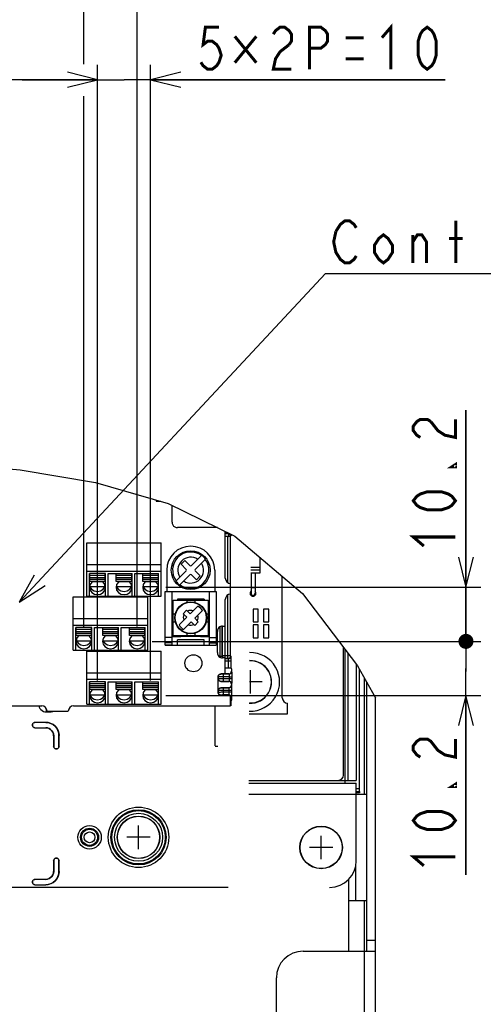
# Model space of a CAD drawing. Extents: x 29 to 410, y 35 to 287.
# Tile 44 of 46: x 286 to 317, y 139 to 205. Entities that reach past the tile are written whole.
import ezdxf

# ---------------------------------------------------------------- set-up
doc = ezdxf.new("R2010")
doc.units = 0
doc.header["$LTSCALE"] = 23.1
doc.layers.get('0').update_dxf_attribs({"linetype": 'CONTINUOUS'})
for name, color, linetype in [('ALL_CURVE', 7, 'CONTINUOUS'), ('ALL_DIM', 7, 'CONTINUOUS'), ('ALL_NOTE', 7, 'CONTINUOUS')]:
    doc.layers.add(name, color=color, linetype=linetype)
doc.dimstyles.get("Standard").update_dxf_attribs({"dimtxt": 2.5, "dimasz": 2.5, "dimexe": 1.25, "dimexo": 0.625, "dimtad": 1, "dimcen": 2.5, "dimazin": 3, "dimtfac": 1, "dimtmove": 0, "dimatfit": 3})

# ---------------------------------------------------------------- blocks, each defined once
blk = doc.blocks.new('_OPEN')
at = {"color": 0, "linetype": 'BYBLOCK'}
for p, q in [((0, 0), (-1, 0.25)), ((-1, -0.25), (0, 0)), ((-1, 0), (0, 0))]:
    blk.add_line(p, q, dxfattribs=at)
blk = doc.blocks.new('*D31')
at = {"layer": 'ALL_DIM', "color": 2, "linetype": 'CONTINUOUS'}
for p, q in [((291.133, 160.959), (291.133, 201.911)), ((294.673, 160.959), (294.673, 201.911)), ((291.133, 200.911), (286.133, 200.911)), ((286.133, 200.911), (292.903, 200.911)), ((314.267, 200.911), (292.903, 200.911)), ((294.673, 200.911), (314.267, 200.911))]:
    blk.add_line(p, q, dxfattribs=at)
at = {"layer": 'ALL_DIM', "color": 2, "linetype": 'CONTINUOUS', "xscale": 2, "yscale": 2, "zscale": 2}
blk.add_blockref('_OPEN', (291.133, 200.911), dxfattribs=at)
at = {"layer": 'ALL_DIM', "color": 2, "linetype": 'CONTINUOUS', "xscale": 2, "yscale": 2, "zscale": 2, "rotation": 180}
blk.add_blockref('_OPEN', (294.673, 200.911), dxfattribs=at)
blk = doc.blocks.new('*D32')
at = {"layer": 'ALL_DIM', "color": 2, "linetype": 'CONTINUOUS'}
for p, q in [((290.234, 202.076), (290.234, 207.702)), ((293.774, 164.556), (293.774, 207.702)), ((290.234, 206.702), (285.234, 206.702)), ((285.234, 206.702), (292.004, 206.702)), ((314.007, 206.702), (292.004, 206.702)), ((293.774, 206.702), (314.007, 206.702)), ((290.234, 164.556), (290.234, 199.736))]:
    blk.add_line(p, q, dxfattribs=at)
at = {"layer": 'ALL_DIM', "color": 2, "linetype": 'CONTINUOUS', "xscale": 2, "yscale": 2, "zscale": 2}
blk.add_blockref('_OPEN', (290.234, 206.702), dxfattribs=at)
at = {"layer": 'ALL_DIM', "color": 2, "linetype": 'CONTINUOUS', "xscale": 2, "yscale": 2, "zscale": 2, "rotation": 180}
blk.add_blockref('_OPEN', (293.774, 206.702), dxfattribs=at)
blk = doc.blocks.new('*D33')
at = {"layer": 'ALL_DIM', "color": 2, "linetype": 'CONTINUOUS'}
for p, q in [((230.857, 103.06), (230.857, 201.911)), ((291.133, 160.959), (291.133, 201.911)), ((230.857, 200.911), (260.995, 200.911)), ((291.133, 200.911), (260.995, 200.911))]:
    blk.add_line(p, q, dxfattribs=at)
at = {"layer": 'ALL_DIM', "color": 2, "linetype": 'CONTINUOUS', "xscale": 2, "yscale": 2, "zscale": 2, "rotation": 180}
blk.add_blockref('_OPEN', (230.857, 200.911), dxfattribs=at)
at = {"layer": 'ALL_DIM', "color": 2, "linetype": 'CONTINUOUS', "xscale": 2, "yscale": 2, "zscale": 2}
blk.add_blockref('_OPEN', (291.133, 200.911), dxfattribs=at)
blk = doc.blocks.new('*D34')
at = {"layer": 'ALL_DIM', "color": 2, "linetype": 'CONTINUOUS'}
for p, q in [((230.857, 103.06), (230.857, 207.702)), ((290.234, 201.948), (290.234, 207.702)), ((230.857, 206.702), (260.545, 206.702)), ((290.234, 206.702), (260.545, 206.702)), ((290.234, 164.556), (290.234, 199.821))]:
    blk.add_line(p, q, dxfattribs=at)
at = {"layer": 'ALL_DIM', "color": 2, "linetype": 'CONTINUOUS', "xscale": 2, "yscale": 2, "zscale": 2, "rotation": 180}
blk.add_blockref('_OPEN', (230.857, 206.702), dxfattribs=at)
at = {"layer": 'ALL_DIM', "color": 2, "linetype": 'CONTINUOUS', "xscale": 2, "yscale": 2, "zscale": 2}
blk.add_blockref('_OPEN', (290.234, 206.702), dxfattribs=at)
blk = doc.blocks.new('*D35')
at = {"layer": 'ALL_DIM', "color": 2, "linetype": 'CONTINUOUS'}
for p, q in [((315.642, 163.556), (315.642, 168.556)), ((315.642, 168.556), (315.642, 161.757)), ((294.774, 163.556), (316.642, 163.556)), ((315.642, 148.029), (315.642, 161.757)), ((295.673, 159.959), (316.642, 159.959)), ((315.642, 159.959), (315.642, 148.029))]:
    blk.add_line(p, q, dxfattribs=at)
at = {"layer": 'ALL_DIM', "color": 2, "linetype": 'CONTINUOUS', "xscale": 2, "yscale": 2, "zscale": 2, "rotation": 90}
blk.add_blockref('_OPEN', (315.642, 159.959), dxfattribs=at)
blk = doc.blocks.new('_NONE')
blk = doc.blocks.new('_DOT')
at = {"color": 0, "linetype": 'BYBLOCK'}
blk.add_line((-0.25, 0), (-1, 0), dxfattribs=at)
at = {"color": 0, "linetype": 'BYBLOCK', "const_width": 0.25}
blk.add_lwpolyline([(-0.125, 0, 1), (0.125, 0, 1)], format="xyb", close=True, dxfattribs=at)
blk = doc.blocks.new('*D36')
at = {"layer": 'ALL_DIM', "color": 2, "linetype": 'CONTINUOUS'}
for p, q in [((315.642, 167.152), (315.642, 178.927)), ((315.642, 178.927), (315.642, 165.354)), ((295.673, 167.152), (316.642, 167.152)), ((315.642, 163.306), (315.642, 165.354)), ((294.774, 163.556), (316.642, 163.556)), ((315.642, 163.556), (315.642, 163.306))]:
    blk.add_line(p, q, dxfattribs=at)
at = {"layer": 'ALL_DIM', "color": 2, "linetype": 'CONTINUOUS', "xscale": 2, "yscale": 2, "zscale": 2}
for name, p, rotation in [('_OPEN', (315.642, 167.152), 270), ('_DOT', (315.642, 163.556), 90)]:
    blk.add_blockref(name, p, dxfattribs=dict(at, rotation=rotation))

msp = doc.modelspace()

# ---------------------------------------------------------------- linework, layer by layer
at = {"color": 7, "linetype": 'CONTINUOUS'}
for p, q in [((280.945, 175.399), (286.005, 174.964)), ((286.005, 174.964), (290.999, 174.13)), ((290.999, 174.13), (295.845, 172.731)), ((295.037, 172.964), (295.037, 172.877)), ((295.037, 172.877), (295.34, 172.877)), ((295.845, 172.731), (300.275, 170.553)), ((296.099, 171.48), (296.099, 172.606)), ((299.111, 171.126), (296.453, 171.126)), ((299.636, 170.739), (299.849, 170.739)), ((299.636, 170.562), (299.813, 170.562)), ((299.639, 167.763), (299.639, 170.866)), ((299.639, 170.765), (299.845, 170.765)), ((299.813, 167.458), (299.813, 170.562)), ((299.868, 170.507), (299.813, 170.562)), ((299.847, 170.562), (299.99, 170.562)), ((299.849, 170.739), (299.865, 170.755)), ((299.868, 170.507), (299.868, 170.562)), ((299.871, 170.73), (299.886, 170.745)), ((299.99, 170.562), (300.045, 170.618)), ((299.99, 167.409), (299.99, 170.562)), ((300.042, 170.668), (300.045, 170.618)), ((300.045, 170.618), (300.045, 170.666)), ((300.275, 170.553), (304.763, 166.749)), ((290.425, 166.566), (290.425, 170.106)), ((290.425, 170.106), (295.381, 170.106)), ((295.381, 166.566), (295.381, 170.106)), ((297.388, 168.594), (298.076, 169.281)), ((298.326, 169.031), (297.639, 168.344)), ((301.949, 168.117), (301.949, 169.134)), ((290.425, 168.667), (295.381, 168.667)), ((296.95, 168.932), (296.7, 168.682)), ((296.7, 168.682), (297.038, 168.344)), ((297.288, 168.594), (296.95, 168.932)), ((290.425, 168.23), (295.381, 168.23)), ((290.602, 166.566), (290.602, 168.067)), ((291.664, 168.067), (290.602, 168.067)), ((290.619, 167.543), (290.619, 168.065)), ((291.646, 167.934), (290.619, 167.934)), ((291.646, 167.785), (290.619, 167.785)), ((291.646, 167.674), (290.619, 167.674)), ((291.646, 167.543), (291.646, 168.065)), ((291.664, 166.566), (291.664, 168.067)), ((291.841, 166.566), (291.841, 168.067)), ((291.841, 168.067), (293.434, 168.067)), ((292.389, 167.543), (292.389, 168.065)), ((293.416, 167.934), (292.389, 167.934)), ((293.416, 167.785), (292.389, 167.785)), ((293.416, 167.674), (292.389, 167.674)), ((293.416, 167.543), (293.416, 168.065)), ((293.434, 166.566), (293.434, 168.067)), ((293.611, 166.566), (293.611, 168.067)), ((293.611, 168.067), (295.204, 168.067)), ((294.159, 167.543), (294.159, 168.065)), ((295.186, 167.934), (294.159, 167.934)), ((295.186, 167.785), (294.159, 167.785)), ((295.186, 167.674), (294.159, 167.674)), ((295.186, 167.543), (295.186, 168.065)), ((295.204, 166.566), (295.204, 168.067)), ((295.745, 168.294), (295.745, 166.878)), ((296.351, 167.556), (297.038, 168.244)), ((296.601, 167.306), (297.288, 167.993)), ((297.388, 167.993), (297.726, 167.655)), ((297.977, 167.906), (297.639, 168.244)), ((297.726, 167.655), (297.977, 167.906)), ((298.931, 168.294), (298.931, 166.878)), ((301.333, 168.117), (301.949, 168.117)), ((301.347, 168.117), (301.347, 166.754)), ((301.613, 168.117), (301.613, 166.754)), ((303.427, 159.798), (303.427, 167.881)), ((291.646, 167.543), (290.619, 167.543)), ((290.62, 167.239), (290.632, 167.197)), ((290.632, 167.293), (290.632, 167.197)), ((290.632, 167.197), (291.633, 167.197)), ((291.467, 167.523), (290.798, 167.523)), ((291.522, 167.028), (291.633, 167.197)), ((291.633, 167.197), (291.633, 167.293)), ((291.633, 167.197), (291.645, 167.239)), ((293.416, 167.543), (292.389, 167.543)), ((292.39, 167.239), (292.402, 167.197)), ((292.402, 167.293), (292.402, 167.197)), ((292.402, 167.197), (293.403, 167.197)), ((293.237, 167.523), (292.568, 167.523)), ((293.292, 167.028), (293.403, 167.197)), ((293.403, 167.197), (293.403, 167.293)), ((293.403, 167.197), (293.415, 167.239)), ((295.186, 167.543), (294.159, 167.543)), ((294.16, 167.239), (294.172, 167.197)), ((294.172, 167.293), (294.172, 167.197)), ((294.172, 167.197), (295.173, 167.197)), ((295.007, 167.523), (294.338, 167.523)), ((295.062, 167.028), (295.173, 167.197)), ((295.173, 167.197), (295.173, 167.293)), ((295.173, 167.197), (295.185, 167.239)), ((299.993, 166.701), (299.993, 167.409)), ((301.613, 167.108), (301.347, 167.108)), ((289.526, 162.969), (289.526, 166.509)), ((289.526, 166.509), (294.482, 166.509)), ((290.425, 166.566), (295.381, 166.566)), ((294.482, 162.969), (294.482, 166.509)), ((295.639, 163.302), (295.639, 166.878)), ((295.639, 166.878), (299.038, 166.878)), ((296.099, 163.302), (296.099, 166.878)), ((298.577, 163.302), (298.577, 166.878)), ((299.038, 166.878), (299.038, 163.302)), ((299.813, 162.414), (299.813, 166.651)), ((299.99, 162.591), (299.99, 166.701)), ((304.763, 166.749), (308.427, 161.939)), ((296.099, 166.063), (296.17, 166.063)), ((296.099, 166.01), (296.17, 166.01)), ((296.17, 163.957), (296.17, 166.294)), ((296.17, 166.294), (298.507, 166.294)), ((297.073, 166.294), (297.073, 166.154)), ((297.305, 165.392), (297.815, 165.903)), ((297.604, 166.294), (297.604, 166.154)), ((298.507, 166.294), (298.507, 163.957)), ((298.507, 166.063), (298.577, 166.063)), ((298.507, 166.01), (298.577, 166.01)), ((299.639, 164.577), (299.639, 166.347)), ((301.834, 165.709), (301.48, 165.709)), ((301.48, 165.709), (301.48, 164.86)), ((301.834, 164.86), (301.834, 165.709)), ((302.542, 165.709), (302.188, 165.709)), ((302.188, 165.709), (302.188, 164.86)), ((302.542, 164.86), (302.542, 165.709)), ((289.526, 165.07), (294.482, 165.07)), ((296.17, 165.391), (296.31, 165.391)), ((296.561, 164.648), (297.071, 165.159)), ((296.832, 165.398), (297.066, 165.631)), ((296.832, 165.398), (297.071, 165.159)), ((297.066, 165.631), (297.305, 165.392)), ((298.116, 165.602), (297.605, 165.092)), ((297.605, 165.092), (297.844, 164.853)), ((298.367, 165.391), (298.507, 165.391)), ((289.526, 164.633), (294.482, 164.633)), ((289.703, 162.969), (289.703, 164.47)), ((290.765, 164.47), (289.703, 164.47)), ((289.72, 163.947), (289.72, 164.468)), ((290.747, 163.947), (290.747, 164.468)), ((290.765, 162.969), (290.765, 164.47)), ((290.942, 162.969), (290.942, 164.47)), ((290.942, 164.47), (292.535, 164.47)), ((291.49, 163.947), (291.49, 164.468)), ((292.517, 163.947), (292.517, 164.468)), ((292.535, 162.969), (292.535, 164.47)), ((292.712, 162.969), (292.712, 164.47)), ((292.712, 164.47), (294.305, 164.47)), ((293.26, 163.947), (293.26, 164.468)), ((294.287, 163.947), (294.287, 164.468)), ((294.305, 162.969), (294.305, 164.47)), ((296.17, 164.86), (296.31, 164.86)), ((296.861, 164.348), (297.372, 164.858)), ((297.611, 164.619), (297.372, 164.858)), ((297.844, 164.853), (297.611, 164.619)), ((298.367, 164.86), (298.507, 164.86)), ((299.292, 162.566), (299.292, 164.532)), ((299.434, 162.566), (299.434, 164.573)), ((299.459, 162.591), (299.459, 164.577)), ((299.462, 164.577), (299.639, 164.577)), ((299.636, 162.453), (299.636, 164.577)), ((301.48, 164.86), (301.834, 164.86)), ((301.834, 164.647), (301.48, 164.647)), ((301.48, 164.647), (301.48, 163.798)), ((301.834, 163.798), (301.834, 164.647)), ((302.188, 164.86), (302.542, 164.86)), ((302.542, 164.647), (302.188, 164.647)), ((302.188, 164.647), (302.188, 163.798)), ((302.542, 163.798), (302.542, 164.647)), ((290.747, 164.338), (289.72, 164.338)), ((290.747, 164.188), (289.72, 164.188)), ((290.747, 164.077), (289.72, 164.077)), ((290.747, 163.947), (289.72, 163.947)), ((290.568, 163.927), (289.899, 163.927)), ((292.517, 164.338), (291.49, 164.338)), ((292.517, 164.188), (291.49, 164.188)), ((292.517, 164.077), (291.49, 164.077)), ((292.517, 163.947), (291.49, 163.947)), ((292.338, 163.927), (291.669, 163.927)), ((294.287, 164.338), (293.26, 164.338)), ((294.287, 164.188), (293.26, 164.188)), ((294.287, 164.077), (293.26, 164.077)), ((294.287, 163.947), (293.26, 163.947)), ((294.108, 163.927), (293.439, 163.927)), ((296.099, 163.819), (295.639, 163.819)), ((296.383, 163.886), (296.099, 163.886)), ((296.683, 163.869), (296.099, 163.869)), ((296.17, 163.957), (298.507, 163.957)), ((296.418, 163.869), (296.418, 163.886)), ((296.683, 163.886), (296.683, 163.869)), ((297.073, 164.097), (297.073, 163.957)), ((297.604, 164.097), (297.604, 163.957)), ((297.993, 163.869), (297.993, 163.886)), ((298.577, 163.869), (297.993, 163.869)), ((298.259, 163.869), (298.259, 163.886)), ((298.577, 163.886), (298.294, 163.886)), ((298.577, 163.819), (299.038, 163.819)), ((299.108, 162.807), (299.108, 164.223)), ((301.48, 163.798), (301.834, 163.798)), ((302.188, 163.798), (302.542, 163.798)), ((289.721, 163.642), (289.733, 163.601)), ((289.733, 163.696), (289.733, 163.601)), ((289.733, 163.601), (290.734, 163.601)), ((290.622, 163.431), (290.734, 163.601)), ((290.734, 163.601), (290.734, 163.696)), ((290.734, 163.601), (290.746, 163.642)), ((291.491, 163.642), (291.503, 163.601)), ((291.503, 163.696), (291.503, 163.601)), ((291.503, 163.601), (292.504, 163.601)), ((292.392, 163.431), (292.504, 163.601)), ((292.504, 163.601), (292.504, 163.696)), ((292.504, 163.601), (292.516, 163.642)), ((293.261, 163.642), (293.273, 163.601)), ((293.273, 163.696), (293.273, 163.601)), ((293.273, 163.601), (294.274, 163.601)), ((294.162, 163.431), (294.274, 163.601)), ((294.274, 163.601), (294.274, 163.696)), ((294.274, 163.601), (294.286, 163.642)), ((296.099, 163.469), (295.639, 163.469)), ((296.099, 163.306), (295.639, 163.306)), ((295.639, 163.302), (299.038, 163.302)), ((296.453, 163.302), (296.453, 163.656)), ((298.223, 163.656), (296.453, 163.656)), ((298.223, 163.302), (298.223, 163.656)), ((298.577, 163.469), (299.038, 163.469)), ((298.577, 163.306), (299.038, 163.306)), ((289.526, 162.969), (294.482, 162.969)), ((290.425, 159.373), (290.425, 162.913)), ((290.425, 162.913), (295.381, 162.913)), ((295.381, 159.373), (295.381, 162.913)), ((299.292, 162.566), (299.434, 162.566)), ((299.434, 162.566), (299.459, 162.591)), ((299.99, 162.591), (299.459, 162.591)), ((299.639, 162.453), (299.462, 162.453)), ((299.639, 161.391), (299.639, 162.453)), ((300.016, 162.566), (299.99, 162.591)), ((299.813, 162.414), (299.636, 162.414)), ((299.839, 162.389), (299.639, 162.389)), ((300.021, 162.247), (299.639, 162.247)), ((299.844, 161.782), (299.639, 161.782)), ((299.839, 162.389), (299.813, 162.414)), ((299.844, 161.782), (299.844, 162.247)), ((300.021, 161.773), (300.021, 162.247)), ((300.021, 161.773), (300.043, 161.708)), ((308.348, 162.043), (308.348, 154.311)), ((308.427, 161.939), (309.622, 159.792)), ((290.425, 161.473), (295.381, 161.473)), ((299.158, 160.152), (299.158, 161.214)), ((299.17, 161.201), (299.158, 161.214)), ((299.17, 161.201), (299.17, 161.084)), ((299.866, 161.391), (299.335, 161.391)), ((299.347, 161.378), (299.335, 161.391)), ((299.881, 161.375), (299.524, 161.375)), ((299.524, 160.911), (299.524, 161.375)), ((299.887, 161.198), (299.524, 161.198)), ((299.866, 161.391), (299.881, 161.375)), ((299.887, 161.198), (300.064, 161.198)), ((299.887, 161.198), (299.887, 161.088)), ((300.043, 161.708), (300.043, 161.568)), ((300.043, 161.568), (300.058, 161.552)), ((300.064, 161.198), (300.064, 161.088)), ((308.879, 161.127), (308.879, 153.39)), ((290.425, 161.037), (295.381, 161.037)), ((290.602, 159.373), (290.602, 160.874)), ((291.664, 160.874), (290.602, 160.874)), ((290.619, 160.35), (290.619, 160.871)), ((291.646, 160.741), (290.619, 160.741)), ((291.646, 160.591), (290.619, 160.591)), ((291.646, 160.48), (290.619, 160.48)), ((291.646, 160.35), (291.646, 160.871)), ((291.664, 159.373), (291.664, 160.874)), ((291.841, 159.373), (291.841, 160.874)), ((291.841, 160.874), (293.434, 160.874)), ((292.389, 160.35), (292.389, 160.871)), ((293.416, 160.741), (292.389, 160.741)), ((293.416, 160.591), (292.389, 160.591)), ((293.416, 160.48), (292.389, 160.48)), ((293.416, 160.35), (293.416, 160.871)), ((293.434, 159.373), (293.434, 160.874)), ((293.611, 159.373), (293.611, 160.874)), ((293.611, 160.874), (295.204, 160.874)), ((294.159, 160.35), (294.159, 160.871)), ((295.186, 160.741), (294.159, 160.741)), ((295.186, 160.591), (294.159, 160.591)), ((295.186, 160.48), (294.159, 160.48)), ((295.186, 160.35), (295.186, 160.871)), ((295.204, 159.373), (295.204, 160.874)), ((299.158, 161.072), (299.17, 161.084)), ((299.335, 160.895), (299.347, 160.908)), ((299.335, 160.895), (299.866, 160.895)), ((299.335, 160.47), (299.866, 160.47)), ((299.347, 160.458), (299.335, 160.47)), ((299.524, 161.088), (299.887, 161.088)), ((299.524, 160.911), (299.881, 160.911)), ((299.881, 160.911), (299.866, 160.895)), ((299.881, 160.455), (299.866, 160.47)), ((299.887, 161.088), (300.064, 161.088)), ((300.058, 160.734), (300.043, 160.718)), ((300.043, 160.718), (300.043, 160.647)), ((300.058, 160.632), (300.043, 160.647)), ((309.056, 142.947), (309.056, 160.81)), ((291.646, 160.35), (290.619, 160.35)), ((290.62, 160.045), (290.632, 160.004)), ((290.632, 160.1), (290.632, 160.004)), ((290.632, 160.004), (291.633, 160.004)), ((291.467, 160.33), (290.798, 160.33)), ((291.522, 159.834), (291.633, 160.004)), ((291.633, 160.004), (291.633, 160.1)), ((291.633, 160.004), (291.645, 160.045)), ((293.416, 160.35), (292.389, 160.35)), ((292.39, 160.045), (292.402, 160.004)), ((292.402, 160.1), (292.402, 160.004)), ((292.402, 160.004), (293.403, 160.004)), ((293.237, 160.33), (292.568, 160.33)), ((293.292, 159.834), (293.403, 160.004)), ((293.403, 160.004), (293.403, 160.1)), ((293.403, 160.004), (293.415, 160.045)), ((295.186, 160.35), (294.159, 160.35)), ((294.16, 160.045), (294.172, 160.004)), ((294.172, 160.1), (294.172, 160.004)), ((294.172, 160.004), (295.173, 160.004)), ((295.007, 160.33), (294.338, 160.33)), ((295.062, 159.834), (295.173, 160.004)), ((295.173, 160.004), (295.173, 160.1)), ((295.173, 160.004), (295.185, 160.045)), ((299.17, 160.281), (299.158, 160.293)), ((299.17, 160.164), (299.158, 160.152)), ((299.17, 160.281), (299.17, 160.164)), ((299.347, 159.987), (299.335, 159.975)), ((299.335, 159.975), (299.866, 159.975)), ((299.881, 160.455), (299.524, 160.455)), ((299.524, 159.99), (299.524, 160.455)), ((299.887, 160.278), (299.524, 160.278)), ((300.064, 160.167), (299.524, 160.167)), ((299.881, 159.99), (299.524, 159.99)), ((299.866, 159.975), (299.881, 159.99)), ((300.064, 160.278), (299.887, 160.278)), ((299.887, 160.167), (299.887, 160.278)), ((299.993, 159.267), (299.993, 159.92)), ((300.043, 159.798), (300.058, 159.813)), ((300.064, 160.167), (300.064, 160.278)), ((284.731, 159.267), (287.426, 159.267)), ((289.55, 159.267), (299.993, 159.267)), ((290.425, 159.373), (295.381, 159.373)), ((298.934, 159.267), (298.934, 156.609)), ((300.043, 159.658), (300.021, 159.593)), ((300.021, 159.267), (300.021, 159.593)), ((300.043, 159.798), (300.043, 159.658)), ((303.781, 158.736), (303.781, 159.444)), ((287.744, 158.859), (287.744, 159.063)), ((287.744, 158.859), (287.958, 158.859)), ((287.78, 158.913), (289.196, 158.913)), ((287.958, 158.859), (287.958, 158.913)), ((301.232, 158.736), (303.781, 158.736)), ((286.806, 157.997), (286.806, 157.987)), ((286.806, 157.997), (286.807, 157.996)), ((286.806, 157.987), (286.807, 157.989)), ((286.807, 157.996), (286.807, 157.989)), ((287.693, 158.17), (286.979, 158.17)), ((286.979, 158.17), (286.98, 158.169)), ((287.692, 158.169), (286.98, 158.169)), ((287.693, 158.17), (287.692, 158.169)), ((286.979, 157.814), (286.98, 157.815)), ((286.979, 157.814), (287.691, 157.814)), ((286.98, 157.815), (287.692, 157.815)), ((287.692, 157.815), (287.691, 157.814)), ((288.223, 157.284), (288.222, 157.283)), ((288.222, 157.283), (288.222, 156.571)), ((288.223, 157.284), (288.223, 156.573)), ((288.578, 157.286), (288.577, 157.284)), ((288.577, 156.573), (288.577, 157.284)), ((288.578, 156.571), (288.578, 157.286)), ((288.222, 156.571), (288.223, 156.573)), ((288.578, 156.571), (288.577, 156.573)), ((288.395, 156.398), (288.396, 156.399)), ((288.395, 156.398), (288.405, 156.398)), ((288.396, 156.399), (288.403, 156.399)), ((288.405, 156.398), (288.403, 156.399)), ((307.781, 154.311), (308.348, 154.311)), ((308.56, 153.479), (308.348, 153.479)), ((308.56, 153.567), (308.56, 153.479)), ((288.222, 148.97), (288.222, 148.258)), ((288.222, 148.97), (288.223, 148.969)), ((288.223, 148.969), (288.223, 148.257)), ((288.405, 149.143), (288.395, 149.143)), ((288.395, 149.143), (288.396, 149.142)), ((288.403, 149.142), (288.396, 149.142)), ((288.405, 149.143), (288.403, 149.142)), ((288.578, 148.97), (288.577, 148.969)), ((288.577, 148.257), (288.577, 148.969)), ((288.578, 148.256), (288.578, 148.97)), ((288.223, 148.257), (288.222, 148.258)), ((288.578, 148.256), (288.577, 148.257)), ((286.806, 147.554), (286.806, 147.544)), ((286.806, 147.554), (286.807, 147.553)), ((286.806, 147.544), (286.807, 147.546)), ((286.807, 147.553), (286.807, 147.546)), ((287.691, 147.727), (286.979, 147.727)), ((286.979, 147.727), (286.98, 147.726)), ((286.979, 147.371), (286.98, 147.372)), ((286.979, 147.371), (287.693, 147.371)), ((287.692, 147.726), (286.98, 147.726)), ((286.98, 147.372), (287.692, 147.372)), ((287.692, 147.726), (287.691, 147.727)), ((287.693, 147.371), (287.692, 147.372)), ((255.176, 147.206), (299.819, 147.206)), ((308.879, 146.31), (308.879, 142.947)), ((309.622, 143.655), (309.056, 143.655))]:
    msp.add_line(p, q, dxfattribs=at)
at = {"color": 3, "linetype": 'CONTINUOUS'}
for p, q in [((296.453, 166.364), (296.453, 166.294)), ((298.223, 166.364), (296.453, 166.364)), ((298.223, 166.364), (298.223, 166.294)), ((296.383, 163.886), (296.383, 163.957)), ((298.294, 163.886), (296.383, 163.886)), ((298.294, 163.886), (298.294, 163.957)), ((307.498, 154.665), (307.498, 163.158)), ((307.604, 154.134), (307.604, 163.019)), ((307.781, 162.786), (307.781, 154.311)), ((308.56, 153.567), (308.56, 161.7)), ((309.622, 106.839), (309.622, 159.792)), ((301.21, 154.134), (308.348, 154.134)), ((301.211, 154.311), (307.781, 154.311)), ((308.348, 148.965), (308.348, 154.134)), ((301.207, 153.39), (309.056, 153.39)), ((308.56, 153.744), (308.348, 153.744)), ((308.348, 153.567), (308.56, 153.567)), ((308.312, 146.31), (308.312, 148.632)), ((307.852, 142.947), (307.852, 147.74)), ((307.852, 146.31), (309.056, 146.31)), ((304.808, 142.947), (309.622, 142.947)), ((308.879, 142.947), (308.879, 132.327)), ((303.038, 134.097), (303.038, 141.177))]:
    msp.add_line(p, q, dxfattribs=at)
at = {"color": 7, "linetype": 'CONTINUOUS'}
for points in [[(296.099, 171.48), (296.111, 171.388), (296.147, 171.303), (296.203, 171.229), (296.276, 171.173), (296.362, 171.138), (296.453, 171.126)], [(299.849, 170.739), (299.848, 170.733), (299.848, 170.714), (299.847, 170.686), (299.847, 170.65), (299.847, 170.607), (299.847, 170.562)], [(299.847, 170.562), (299.849, 170.542), (299.857, 170.523), (299.868, 170.507)], [(299.871, 170.73), (299.863, 170.732), (299.856, 170.736), (299.849, 170.739)], [(299.868, 170.562), (299.868, 170.598), (299.868, 170.631), (299.869, 170.662), (299.869, 170.688), (299.87, 170.708), (299.87, 170.721), (299.871, 170.727), (299.871, 170.73)], [(299.99, 170.562), (299.985, 170.606), (299.969, 170.646), (299.944, 170.682), (299.91, 170.71), (299.871, 170.73)], [(300.034, 170.672), (300.041, 170.651), (300.045, 170.618)], [(290.831, 167.543), (290.757, 167.498), (290.642, 167.339), (290.602, 167.152)], [(290.602, 167.152), (290.642, 166.965), (290.757, 166.807), (290.93, 166.701), (291.133, 166.664), (291.336, 166.701), (291.508, 166.807), (291.623, 166.965), (291.664, 167.152)], [(290.632, 167.197), (290.744, 167.028), (290.921, 166.912), (291.133, 166.872), (291.345, 166.912), (291.522, 167.028)], [(291.664, 167.152), (291.623, 167.339), (291.508, 167.498), (291.434, 167.543)], [(292.601, 167.543), (292.527, 167.498), (292.412, 167.339), (292.372, 167.152)], [(292.372, 167.152), (292.412, 166.965), (292.527, 166.807), (292.7, 166.701), (292.903, 166.664), (293.106, 166.701), (293.278, 166.807), (293.393, 166.965), (293.434, 167.152)], [(292.402, 167.197), (292.514, 167.028), (292.691, 166.912), (292.903, 166.872), (293.115, 166.912), (293.292, 167.028)], [(293.434, 167.152), (293.393, 167.339), (293.278, 167.498), (293.204, 167.543)], [(294.371, 167.543), (294.297, 167.498), (294.182, 167.339), (294.142, 167.152)], [(294.142, 167.152), (294.182, 166.965), (294.297, 166.807), (294.47, 166.701), (294.673, 166.664), (294.876, 166.701), (295.048, 166.807), (295.163, 166.965), (295.204, 167.152)], [(294.172, 167.197), (294.284, 167.028), (294.461, 166.912), (294.673, 166.872), (294.885, 166.912), (295.062, 167.028)], [(295.204, 167.152), (295.163, 167.339), (295.048, 167.498), (294.974, 167.543)], [(289.932, 163.947), (289.858, 163.901), (289.743, 163.743), (289.703, 163.556)], [(290.765, 163.556), (290.724, 163.743), (290.609, 163.901), (290.535, 163.947)], [(291.702, 163.947), (291.628, 163.901), (291.513, 163.743), (291.473, 163.556)], [(292.535, 163.556), (292.494, 163.743), (292.379, 163.901), (292.305, 163.947)], [(293.472, 163.947), (293.398, 163.901), (293.283, 163.743), (293.243, 163.556)], [(294.305, 163.556), (294.264, 163.743), (294.149, 163.901), (294.075, 163.947)], [(289.703, 163.556), (289.743, 163.369), (289.858, 163.21), (290.03, 163.104), (290.234, 163.067), (290.437, 163.104), (290.609, 163.21), (290.724, 163.369), (290.765, 163.556)], [(289.733, 163.601), (289.845, 163.431), (290.022, 163.316), (290.234, 163.275), (290.446, 163.316), (290.622, 163.431)], [(291.473, 163.556), (291.513, 163.369), (291.628, 163.21), (291.8, 163.104), (292.004, 163.067), (292.207, 163.104), (292.379, 163.21), (292.494, 163.369), (292.535, 163.556)], [(291.503, 163.601), (291.615, 163.431), (291.792, 163.316), (292.004, 163.275), (292.216, 163.316), (292.392, 163.431)], [(293.243, 163.556), (293.283, 163.369), (293.398, 163.21), (293.57, 163.104), (293.774, 163.067), (293.977, 163.104), (294.149, 163.21), (294.264, 163.369), (294.305, 163.556)], [(293.273, 163.601), (293.385, 163.431), (293.562, 163.316), (293.774, 163.275), (293.986, 163.316), (294.162, 163.431)], [(299.301, 162.494), (299.3, 162.495), (299.292, 162.566)], [(299.451, 162.489), (299.438, 162.526), (299.434, 162.566)], [(299.475, 162.453), (299.472, 162.455), (299.451, 162.489)], [(299.483, 162.502), (299.47, 162.53), (299.462, 162.56), (299.459, 162.591)], [(299.524, 162.455), (299.502, 162.476), (299.483, 162.502)], [(299.99, 162.591), (299.984, 162.545), (299.966, 162.502), (299.938, 162.466), (299.901, 162.438), (299.859, 162.42), (299.813, 162.414)], [(300.016, 162.566), (300.007, 162.511), (299.982, 162.462), (299.943, 162.423), (299.893, 162.397), (299.839, 162.389)], [(300.021, 162.247), (300.021, 162.317), (300.021, 162.384), (300.02, 162.444), (300.019, 162.494), (300.018, 162.533), (300.017, 162.557), (300.016, 162.566)], [(299.844, 162.247), (299.844, 162.278), (299.844, 162.308), (299.843, 162.335), (299.842, 162.357), (299.841, 162.374), (299.84, 162.385), (299.839, 162.389)], [(300.021, 161.773), (300.014, 161.775), (299.996, 161.777), (299.968, 161.779), (299.932, 161.781), (299.889, 161.781), (299.844, 161.782)], [(299.158, 161.214), (299.164, 161.259), (299.182, 161.302), (299.21, 161.339), (299.246, 161.367), (299.289, 161.385), (299.335, 161.391)], [(299.17, 161.201), (299.179, 161.256), (299.204, 161.305), (299.243, 161.344), (299.293, 161.369), (299.347, 161.378)], [(299.524, 161.198), (299.446, 161.198), (299.372, 161.198), (299.306, 161.199), (299.25, 161.199), (299.207, 161.2), (299.18, 161.201), (299.17, 161.201)], [(299.524, 161.375), (299.485, 161.375), (299.448, 161.375), (299.415, 161.376), (299.387, 161.376), (299.366, 161.377), (299.352, 161.377), (299.347, 161.378)], [(299.866, 161.391), (299.911, 161.397), (299.955, 161.414), (299.991, 161.442), (300.019, 161.479), (300.037, 161.522), (300.043, 161.568)], [(299.881, 161.375), (299.936, 161.384), (299.985, 161.409), (300.024, 161.448), (300.05, 161.497), (300.058, 161.552)], [(299.881, 161.375), (299.883, 161.37), (299.884, 161.357), (299.885, 161.335), (299.886, 161.307), (299.887, 161.274), (299.887, 161.237), (299.887, 161.198)], [(300.058, 161.552), (300.06, 161.542), (300.061, 161.515), (300.062, 161.473), (300.063, 161.417), (300.064, 161.35), (300.064, 161.276), (300.064, 161.198)], [(299.335, 160.895), (299.289, 160.901), (299.246, 160.919), (299.21, 160.947), (299.182, 160.984), (299.164, 161.026), (299.158, 161.072)], [(299.158, 160.293), (299.164, 160.339), (299.182, 160.382), (299.21, 160.418), (299.246, 160.447), (299.289, 160.464), (299.335, 160.47)], [(299.17, 161.084), (299.18, 161.085), (299.207, 161.086), (299.25, 161.086), (299.306, 161.087), (299.372, 161.087), (299.446, 161.087), (299.524, 161.088)], [(299.17, 161.084), (299.179, 161.03), (299.204, 160.98), (299.243, 160.941), (299.293, 160.916), (299.347, 160.908)], [(299.17, 160.281), (299.179, 160.335), (299.204, 160.385), (299.243, 160.424), (299.293, 160.449), (299.347, 160.458)], [(299.347, 160.908), (299.352, 160.908), (299.366, 160.909), (299.387, 160.909), (299.415, 160.91), (299.448, 160.91), (299.485, 160.91), (299.524, 160.911)], [(299.524, 160.455), (299.485, 160.455), (299.448, 160.455), (299.415, 160.455), (299.387, 160.456), (299.366, 160.456), (299.352, 160.457), (299.347, 160.458)], [(300.043, 160.718), (300.037, 160.764), (300.019, 160.807), (299.991, 160.843), (299.954, 160.871), (299.912, 160.889), (299.866, 160.895)], [(299.866, 160.47), (299.912, 160.476), (299.954, 160.494), (299.991, 160.522), (300.019, 160.559), (300.037, 160.601), (300.043, 160.647)], [(299.887, 161.088), (299.887, 161.048), (299.887, 161.011), (299.886, 160.978), (299.885, 160.95), (299.884, 160.929), (299.883, 160.916), (299.881, 160.911)], [(299.881, 160.911), (299.936, 160.902), (299.985, 160.877), (300.024, 160.838), (300.05, 160.788), (300.058, 160.734)], [(300.058, 160.632), (300.05, 160.577), (300.024, 160.528), (299.985, 160.489), (299.936, 160.463), (299.881, 160.455)], [(300.064, 161.088), (300.064, 161.01), (300.064, 160.936), (300.063, 160.869), (300.062, 160.813), (300.061, 160.771), (300.06, 160.744), (300.058, 160.734)], [(300.064, 160.278), (300.064, 160.356), (300.064, 160.43), (300.063, 160.496), (300.062, 160.552), (300.061, 160.595), (300.06, 160.622), (300.058, 160.632)], [(290.831, 160.35), (290.757, 160.305), (290.642, 160.146), (290.602, 159.959)], [(290.602, 159.959), (290.642, 159.772), (290.757, 159.614), (290.93, 159.508), (291.133, 159.471), (291.336, 159.508), (291.508, 159.614), (291.623, 159.772), (291.664, 159.959)], [(290.632, 160.004), (290.744, 159.834), (290.921, 159.719), (291.133, 159.678), (291.345, 159.719), (291.522, 159.834)], [(291.664, 159.959), (291.623, 160.146), (291.508, 160.305), (291.434, 160.35)], [(292.601, 160.35), (292.527, 160.305), (292.412, 160.146), (292.372, 159.959)], [(292.372, 159.959), (292.412, 159.772), (292.527, 159.614), (292.7, 159.508), (292.903, 159.471), (293.106, 159.508), (293.278, 159.614), (293.393, 159.772), (293.434, 159.959)], [(292.402, 160.004), (292.514, 159.834), (292.691, 159.719), (292.903, 159.678), (293.115, 159.719), (293.292, 159.834)], [(293.434, 159.959), (293.393, 160.146), (293.278, 160.305), (293.204, 160.35)], [(294.371, 160.35), (294.297, 160.305), (294.182, 160.146), (294.142, 159.959)], [(294.142, 159.959), (294.182, 159.772), (294.297, 159.614), (294.47, 159.508), (294.673, 159.471), (294.876, 159.508), (295.048, 159.614), (295.163, 159.772), (295.204, 159.959)], [(294.172, 160.004), (294.284, 159.834), (294.461, 159.719), (294.673, 159.678), (294.885, 159.719), (295.062, 159.834)], [(295.204, 159.959), (295.163, 160.146), (295.048, 160.305), (294.974, 160.35)], [(299.335, 159.975), (299.289, 159.981), (299.246, 159.998), (299.21, 160.026), (299.182, 160.063), (299.164, 160.106), (299.158, 160.152)], [(299.524, 160.278), (299.446, 160.278), (299.372, 160.278), (299.306, 160.278), (299.25, 160.279), (299.207, 160.279), (299.18, 160.28), (299.17, 160.281)], [(299.524, 160.167), (299.446, 160.167), (299.372, 160.167), (299.306, 160.166), (299.25, 160.166), (299.207, 160.165), (299.18, 160.165), (299.17, 160.164)], [(299.347, 159.987), (299.293, 159.996), (299.243, 160.021), (299.204, 160.06), (299.179, 160.109), (299.17, 160.164)], [(299.524, 159.99), (299.485, 159.99), (299.448, 159.99), (299.415, 159.989), (299.387, 159.989), (299.366, 159.988), (299.352, 159.988), (299.347, 159.987)], [(299.866, 159.975), (299.911, 159.969), (299.955, 159.951), (299.991, 159.923), (300.019, 159.886), (300.037, 159.843), (300.043, 159.798)], [(299.887, 160.278), (299.887, 160.317), (299.887, 160.354), (299.886, 160.387), (299.885, 160.415), (299.884, 160.436), (299.883, 160.45), (299.881, 160.455)], [(299.881, 159.99), (299.883, 159.995), (299.884, 160.009), (299.885, 160.03), (299.886, 160.058), (299.887, 160.091), (299.887, 160.128), (299.887, 160.167)], [(300.058, 159.813), (300.05, 159.868), (300.024, 159.917), (299.985, 159.956), (299.936, 159.981), (299.881, 159.99)], [(300.058, 159.813), (300.06, 159.823), (300.061, 159.85), (300.062, 159.893), (300.063, 159.948), (300.064, 160.015), (300.064, 160.089), (300.064, 160.167)], [(287.229, 159.267), (287.253, 159.186), (287.303, 159.095), (287.369, 159.014), (287.449, 158.948), (287.541, 158.899), (287.64, 158.869), (287.744, 158.859)], [(299.993, 159.588), (299.996, 159.588), (300.014, 159.59), (300.021, 159.593)], [(287.958, 158.859), (288.062, 158.869), (288.161, 158.899), (288.187, 158.913)], [(286.806, 157.997), (286.812, 158.042), (286.829, 158.084), (286.856, 158.12), (286.892, 158.147), (286.934, 158.165), (286.979, 158.17)], [(286.979, 157.814), (286.934, 157.82), (286.892, 157.837), (286.856, 157.865), (286.829, 157.901), (286.812, 157.943), (286.806, 157.987)], [(286.98, 158.169), (286.935, 158.163), (286.894, 158.146), (286.858, 158.118), (286.83, 158.083), (286.813, 158.041), (286.807, 157.996)], [(286.807, 157.989), (286.813, 157.944), (286.83, 157.902), (286.858, 157.866), (286.894, 157.838), (286.935, 157.821), (286.98, 157.815)], [(288.577, 157.284), (288.56, 157.457), (288.51, 157.623), (288.428, 157.776), (288.318, 157.91), (288.184, 158.02), (288.031, 158.102), (287.865, 158.152), (287.692, 158.169)], [(287.693, 158.17), (287.866, 158.153), (288.032, 158.103), (288.185, 158.021), (288.319, 157.911), (288.429, 157.777), (288.511, 157.624), (288.561, 157.458), (288.578, 157.286)], [(288.222, 157.283), (288.208, 157.401), (288.169, 157.513), (288.106, 157.614), (288.022, 157.698), (287.921, 157.761), (287.809, 157.801), (287.691, 157.814)], [(287.692, 157.815), (287.81, 157.802), (287.922, 157.763), (288.023, 157.699), (288.107, 157.615), (288.17, 157.515), (288.21, 157.402), (288.223, 157.284)], [(288.395, 156.398), (288.35, 156.404), (288.308, 156.421), (288.272, 156.449), (288.245, 156.485), (288.228, 156.527), (288.222, 156.571)], [(288.223, 156.573), (288.229, 156.528), (288.246, 156.486), (288.274, 156.45), (288.31, 156.422), (288.351, 156.405), (288.396, 156.399)], [(288.403, 156.399), (288.448, 156.405), (288.49, 156.422), (288.526, 156.45), (288.554, 156.486), (288.571, 156.528), (288.577, 156.573)], [(288.578, 156.571), (288.572, 156.527), (288.555, 156.485), (288.527, 156.449), (288.491, 156.421), (288.45, 156.404), (288.405, 156.398)], [(298.953, 156.59), (298.958, 156.589), (298.972, 156.587), (298.993, 156.586), (299.021, 156.585), (299.054, 156.584), (299.091, 156.584), (299.13, 156.584)], [(288.222, 148.97), (288.228, 149.015), (288.245, 149.057), (288.272, 149.093), (288.308, 149.12), (288.35, 149.138), (288.395, 149.143)], [(288.396, 149.142), (288.351, 149.136), (288.31, 149.119), (288.274, 149.091), (288.246, 149.056), (288.229, 149.014), (288.223, 148.969)], [(288.577, 148.969), (288.571, 149.014), (288.554, 149.056), (288.526, 149.091), (288.49, 149.119), (288.448, 149.136), (288.403, 149.142)], [(288.405, 149.143), (288.45, 149.138), (288.491, 149.12), (288.527, 149.093), (288.555, 149.057), (288.572, 149.015), (288.578, 148.97)], [(287.691, 147.727), (287.809, 147.741), (287.921, 147.78), (288.022, 147.843), (288.106, 147.927), (288.169, 148.028), (288.208, 148.14), (288.222, 148.258)], [(287.692, 147.372), (287.865, 147.389), (288.031, 147.44), (288.184, 147.521), (288.318, 147.631), (288.428, 147.765), (288.51, 147.918), (288.56, 148.084), (288.577, 148.257)], [(288.223, 148.257), (288.21, 148.139), (288.17, 148.027), (288.107, 147.926), (288.023, 147.842), (287.922, 147.779), (287.81, 147.74), (287.692, 147.726)], [(288.578, 148.256), (288.561, 148.083), (288.511, 147.917), (288.429, 147.764), (288.319, 147.63), (288.185, 147.52), (288.032, 147.438), (287.866, 147.388), (287.693, 147.371)], [(286.806, 147.554), (286.812, 147.599), (286.829, 147.641), (286.856, 147.677), (286.892, 147.704), (286.934, 147.722), (286.979, 147.727)], [(286.979, 147.371), (286.934, 147.377), (286.892, 147.394), (286.856, 147.422), (286.829, 147.458), (286.812, 147.5), (286.806, 147.544)], [(286.98, 147.726), (286.935, 147.72), (286.894, 147.703), (286.858, 147.675), (286.83, 147.64), (286.813, 147.598), (286.807, 147.553)], [(286.807, 147.546), (286.813, 147.501), (286.83, 147.459), (286.858, 147.423), (286.894, 147.395), (286.935, 147.378), (286.98, 147.372)]]:
    msp.add_lwpolyline(points, dxfattribs=at)
for centre, radius in [((297.338, 168.294), 1.292), ((297.338, 165.125), 1.062), ((297.338, 165.125), 1.037), ((297.515, 162.099), 0.566), ((293.869, 150.523), 2.012), ((293.869, 150.523), 1.835), ((293.869, 150.523), 1.773), ((293.869, 150.523), 1.596), ((290.612, 150.523), 0.779), ((293.869, 150.523), 1.416), ((293.869, 150.523), 1.402), ((290.612, 150.523), 0.602), ((290.612, 150.523), 0.534), ((290.612, 150.523), 0.357), ((306.011, 149.85), 1.416), ((306.011, 149.85), 1.402)]:
    msp.add_circle(centre, radius, dxfattribs=at)
for centre, radius, start, end in [((297.338, 168.294), 1.593, 0, 180), ((297.338, 168.294), 1.206, 53.43705, 216.56295), ((297.338, 168.294), 0.858, 56.90897, 213.09103), ((297.338, 168.294), 1.206, 233.43705, 36.56295), ((297.338, 168.294), 1.233, 36.7452, 53.2548), ((297.338, 168.294), 0.858, 236.90897, 33.09103), ((296.988, 168.294), 0.0708, 315, 45), ((297.338, 168.644), 0.0708, 225, 315), ((297.689, 168.294), 0.0708, 135, 225), ((297.338, 167.943), 0.0708, 45, 135), ((299.993, 167.763), 0.354, 180, 270), ((297.338, 168.294), 1.233, 216.7452, 233.2548), ((299.993, 166.347), 0.354, 90, 180), ((301.48, 166.754), 0.195, 133.25612, 46.74388), ((301.48, 166.754), 0.133, 180, 360), ((297.338, 165.125), 0.912, 31.53096, 58.46904), ((297.338, 165.125), 0.494, 154.51656, 199.55249), ((297.338, 165.125), 0.494, 70.44751, 115.48344), ((297.338, 165.125), 0.494, 334.51656, 19.55249), ((297.338, 165.125), 0.912, 211.53096, 238.46904), ((297.338, 165.125), 0.494, 250.44751, 295.48344), ((299.462, 164.223), 0.354, 89.99996, 180.00004), ((299.462, 162.807), 0.354, 179.99996, 270.00004), ((301.303, 160.86), 1.947, 267.92984, 91.52519), ((301.303, 160.86), 1.416, 267.25553, 92.19998), ((301.303, 160.86), 1.402, 267.31727, 92.14138), ((287.426, 158.913), 0.354, 0, 90), ((289.55, 158.913), 0.354, 90, 180), ((303.781, 159.798), 0.354, 180, 270)]:
    msp.add_arc(centre, radius, start, end, dxfattribs=at)
at = {"color": 3, "linetype": 'CONTINUOUS'}
for centre, radius, start, end in [((307.144, 154.665), 0.354, 270, 360), ((306.578, 148.965), 1.77, 270, 360), ((304.808, 141.177), 1.77, 90, 180)]:
    msp.add_arc(centre, radius, start, end, dxfattribs=at)
at = {"layer": 'ALL_CURVE', "color": 40, "linetype": 'CONTINUOUS'}
for p, q in [((301.949, 168.471), (301.334, 168.471)), ((301.949, 168.294), (301.334, 168.294)), ((301.303, 160.081), (301.303, 161.638)), ((302.082, 160.86), (301.242, 160.86)), ((293.869, 149.744), (293.869, 151.302)), ((294.648, 150.523), (293.09, 150.523)), ((306.011, 149.071), (306.011, 150.629)), ((306.79, 149.85), (305.233, 149.85))]:
    msp.add_line(p, q, dxfattribs=at)
at = {"layer": 'ALL_DIM', "color": 2, "linetype": 'CONTINUOUS', "const_width": 0.2}
for points in [[(299.217, 204.411), (298.314, 204.411), (298.163, 203.245), (298.464, 203.478), (298.765, 203.478), (299.066, 203.245), (299.217, 203.011), (299.367, 202.545), (299.217, 202.078), (299.066, 201.845), (298.765, 201.611), (298.464, 201.611), (298.163, 201.845), (298.013, 202.078)], [(302.829, 203.945), (302.979, 204.178), (303.28, 204.411), (303.581, 204.411), (303.882, 204.178), (304.033, 203.945), (304.033, 203.478), (303.882, 203.245)], [(305.237, 201.611), (305.237, 204.411), (305.989, 204.411), (306.29, 204.178), (306.441, 203.945), (306.441, 203.478), (306.29, 203.245), (305.989, 203.011), (305.237, 203.011)], [(310.053, 203.711), (310.655, 204.411), (310.655, 201.611)], [(313.063, 201.611), (312.762, 201.845), (312.611, 202.078), (312.461, 202.545), (312.461, 203.478), (312.611, 203.945), (312.762, 204.178), (313.063, 204.411), (313.364, 204.178), (313.514, 203.945), (313.665, 203.478), (313.665, 202.545), (313.514, 202.078), (313.364, 201.845), (313.063, 201.611)], [(301.7, 203.799), (300.27, 202.049)], [(300.27, 203.799), (301.7, 202.049)], [(307.645, 203.711), (308.849, 203.711)], [(303.882, 203.245), (303.28, 202.778), (302.979, 202.311), (302.829, 201.611), (304.033, 201.611)], [(307.645, 202.311), (308.849, 202.311)], [(312.608, 177.121), (312.375, 177.271), (312.142, 177.572), (312.142, 177.873), (312.375, 178.174), (312.608, 178.325), (313.075, 178.325), (313.308, 178.174)], [(313.308, 178.174), (313.775, 177.572), (314.242, 177.271), (314.942, 177.121), (314.942, 178.325)], [(314.942, 175.315), (314.942, 175.164), (314.708, 175.164), (314.942, 175.315)], [(314.942, 172.907), (314.708, 172.606), (314.475, 172.455), (314.008, 172.305), (313.075, 172.305), (312.608, 172.455), (312.375, 172.606), (312.142, 172.907), (312.375, 173.208), (312.608, 173.358), (313.075, 173.509), (314.008, 173.509), (314.475, 173.358), (314.708, 173.208), (314.942, 172.907)], [(312.842, 169.897), (312.142, 170.499), (314.942, 170.499)], [(312.608, 155.855), (312.375, 156.006), (312.142, 156.307), (312.142, 156.608), (312.375, 156.909), (312.608, 157.059), (313.075, 157.059), (313.308, 156.909), (313.542, 156.608), (313.775, 156.307), (314.242, 156.006), (314.942, 155.855), (314.942, 157.059)], [(314.942, 154.049), (314.942, 153.899), (314.708, 153.899), (314.942, 154.049)], [(314.942, 151.641), (314.708, 151.34), (314.475, 151.19), (314.008, 151.039), (313.075, 151.039), (312.608, 151.19), (312.375, 151.34), (312.142, 151.641), (312.375, 151.942), (312.608, 152.093), (313.075, 152.243), (314.008, 152.243), (314.475, 152.093), (314.708, 151.942), (314.942, 151.641)], [(312.842, 148.631), (312.142, 149.233), (314.942, 149.233)]]:
    msp.add_lwpolyline(points, dxfattribs=at)
at = {"layer": 'ALL_NOTE', "color": 2, "linetype": 'CONTINUOUS'}
for p, q in [((285.922, 166.157), (306.293, 188.03)), ((306.293, 188.03), (306.543, 188.03)), ((306.543, 188.03), (347.479, 188.03))]:
    msp.add_line(p, q, dxfattribs=at)
at = {"layer": 'ALL_NOTE', "color": 2, "linetype": 'CONTINUOUS', "const_width": 0.2}
for points in [[(306.994, 190.83), (307.295, 191.297), (307.596, 191.53), (307.897, 191.53), (308.198, 191.297), (308.349, 191.063)], [(314.971, 188.73), (314.971, 191.53)], [(308.349, 189.197), (308.198, 188.963), (307.897, 188.73), (307.596, 188.73), (307.295, 188.963), (307.145, 189.197), (306.994, 189.43), (306.844, 190.13), (306.994, 190.83)], [(310.757, 189.43), (310.456, 188.963), (310.155, 188.73), (309.854, 188.963), (309.553, 189.43), (309.553, 189.897), (309.854, 190.363), (310.155, 190.597), (310.456, 190.363), (310.757, 189.897), (310.757, 189.43)], [(312.111, 190.13), (312.412, 190.597), (312.713, 190.597), (313.014, 190.13), (313.014, 188.73)], [(312.111, 188.73), (312.111, 190.597)], [(314.519, 190.363), (315.422, 190.363)]]:
    msp.add_lwpolyline(points, dxfattribs=at)
at = {"layer": 'ALL_NOTE', "color": 2, "linetype": 'CONTINUOUS'}
msp.add_lwpolyline([(286.919, 167.961), (285.922, 166.157), (287.651, 167.28)], dxfattribs=at)

# ---------------------------------------------------------------- dimensions: what is measured, and where the dimension line sits
at = {"layer": 'ALL_DIM', "color": 2, "linetype": 'CONTINUOUS'}
for base, p1, picture, middle in [((230.857, 206.702), (290.234, 164.556), '*D34', (256.63, 207.402)), ((230.857, 200.911), (291.133, 160.959), '*D33', (255.946, 201.611))]:
    dim = msp.add_linear_dim(base=base, p1=p1, p2=(230.857, 103.06), angle=180, dimstyle='Standard', dxfattribs=at)
    dim.commit()
    dim.dimension.update_dxf_attribs({"geometry": picture, "text_midpoint": middle, "dimtype": 128})
for base, p1, p2, picture, middle in [((293.774, 206.702), (290.234, 164.556), (293.774, 164.556), '*D32', (297.151, 207.402)), ((294.673, 200.911), (291.133, 160.959), (294.673, 160.959), '*D31', (297.411, 201.611))]:
    dim = msp.add_linear_dim(base=base, p1=p1, p2=p2, dimstyle='Standard', dxfattribs=at)
    dim.commit()
    dim.dimension.update_dxf_attribs({"geometry": picture, "text_midpoint": middle, "dimtype": 128})
for base, p1, p2, override, picture, middle in [((315.642, 167.152), (294.774, 163.556), (295.673, 167.152), {"dimblk1": 'DOT', "dimsah": 1}, '*D36', (314.942, 169.295)), ((315.642, 163.556), (295.673, 159.959), (294.774, 163.556), {"dimblk2": 'NONE', "dimsah": 1}, '*D35', (314.942, 148.029))]:
    dim = msp.add_linear_dim(base=base, p1=p1, p2=p2, angle=90, dimstyle='Standard', override=override, dxfattribs=at)
    dim.commit()
    dim.dimension.update_dxf_attribs({"geometry": picture, "text_midpoint": middle, "dimtype": 128})

doc.saveas('drawing.dxf')
